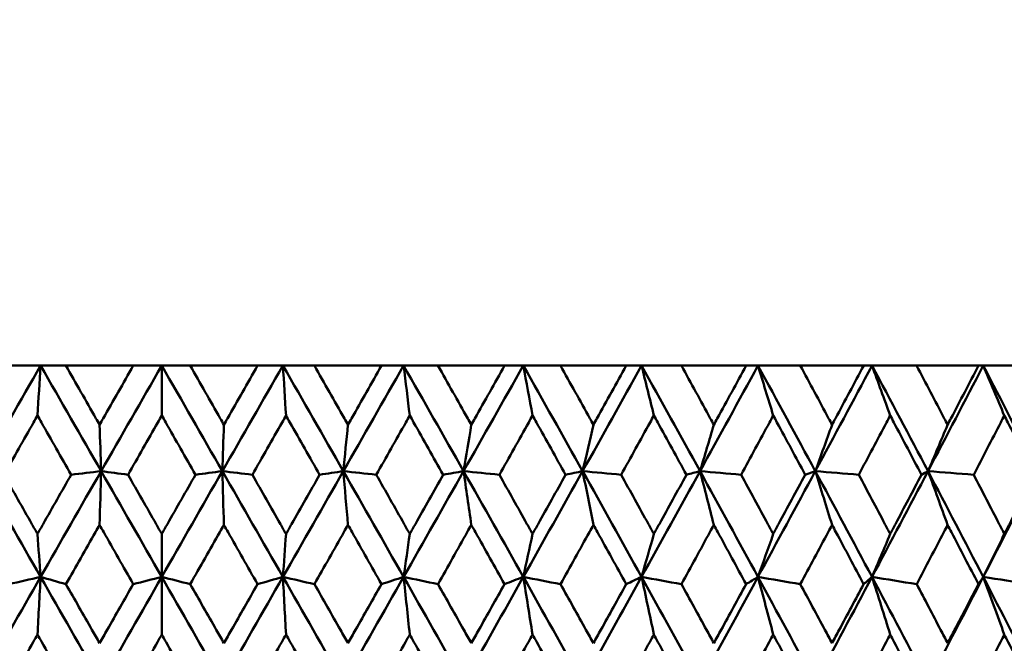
# Model space of a CAD drawing. Header units: millimetres. Extents: x 622 to 2742, y 42 to 2031.
# Tile 75 of 85: x 996.39 to 1006.34, y 280.57 to 286.87. Entities that reach past the tile are written whole.
import ezdxf

# ---------------------------------------------------------------- set-up
doc = ezdxf.new("R2010")
doc.units = ezdxf.units.MM
doc.header["$LTSCALE"] = 10
doc.layers.add('Widoczne (ISO)', color=7, linetype='Continuous', lineweight=50)

msp = doc.modelspace()

# ---------------------------------------------------------------- linework, layer by layer
at = {"layer": 'Widoczne (ISO)'}
for p, q in [((996.2817, 283.3795), (996.5998, 283.3795)), ((996.5998, 283.3795), (996.8555, 283.3795)), ((997.5368, 283.3795), (996.8555, 283.3795)), ((997.5368, 283.3795), (997.8243, 283.3795)), ((997.8243, 282.8753), (997.8243, 283.3795)), ((997.8243, 283.3795), (998.1117, 283.3795)), ((998.793, 283.3795), (998.1117, 283.3795)), ((998.793, 283.3795), (999.0487, 283.3795)), ((999.0487, 283.3795), (999.3668, 283.3795)), ((1000.0454, 283.3795), (999.3668, 283.3795)), ((1000.0454, 283.3795), (1000.2683, 283.3795)), ((1000.2683, 283.3795), (1000.6159, 283.3795)), ((1001.2891, 283.3795), (1000.6159, 283.3795)), ((1001.2891, 283.3795), (1001.4782, 283.3795)), ((1001.4782, 283.3795), (1001.8539, 283.3795)), ((1002.5191, 283.3795), (1001.8539, 283.3795)), ((1002.5191, 283.3795), (1002.6737, 283.3795)), ((1002.6737, 283.3795), (1003.076, 283.3795)), ((1003.7305, 283.3795), (1003.076, 283.3795)), ((1003.7305, 283.3795), (1003.8501, 283.3795)), ((1003.8501, 283.3795), (1004.2774, 283.3795)), ((1004.9187, 283.3795), (1004.2774, 283.3795)), ((1004.9187, 283.3795), (1005.0027, 283.3795)), ((1005.0027, 283.3795), (1005.4533, 283.3795)), ((1006.0788, 283.3795), (1005.4533, 283.3795)), ((1006.0788, 283.3795), (1006.1269, 283.3795)), ((1006.1269, 283.3795), (1006.5991, 283.3795)), ((1004.4297, 282.3133), (1004.3276, 282.2769)), ((997.8243, 281.6787), (997.8243, 281.2446)), ((997.8243, 280.663), (997.8243, 281.2446))]:
    msp.add_line(p, q, dxfattribs=at)
msp.add_circle((997.8243, 312.4119), 50, dxfattribs=at)
for points in [[(996.5998, 283.3795), (996.3959, 283.0243), (996.1923, 282.6689), (995.9891, 282.3133)], [(996.5684, 282.8753), (996.5789, 283.0438), (996.5893, 283.2119), (996.5998, 283.3795)], [(996.5998, 283.3795), (996.8038, 283.0243), (997.0078, 282.6689), (997.2117, 282.3133)], [(997.8243, 283.3795), (997.6199, 283.0243), (997.4157, 282.6689), (997.2117, 282.3133)], [(997.8243, 283.3795), (998.0286, 283.0243), (998.2328, 282.6689), (998.4368, 282.3133)], [(999.0487, 283.3795), (998.8447, 283.0243), (998.6407, 282.6689), (998.4368, 282.3133)], [(999.0487, 283.3795), (999.2526, 283.0243), (999.4562, 282.6689), (999.6594, 282.3133)], [(999.0801, 282.8753), (999.0696, 283.0438), (999.0592, 283.2119), (999.0487, 283.3795)], [(1000.2683, 283.3795), (1000.0655, 283.0243), (999.8625, 282.6689), (999.6594, 282.3133)], [(1000.2683, 283.3795), (1000.471, 283.0243), (1000.6732, 282.6689), (1000.8748, 282.3133)], [(1000.3309, 282.8753), (1000.3101, 283.0438), (1000.2892, 283.2119), (1000.2683, 283.3795)], [(1001.4782, 283.3795), (1001.2775, 283.0243), (1001.0763, 282.6689), (1000.8748, 282.3133)], [(1001.4782, 283.3795), (1001.6789, 283.0243), (1001.8789, 282.6689), (1002.0781, 282.3133)], [(1001.5719, 282.8753), (1001.5407, 283.0438), (1001.5095, 283.2119), (1001.4782, 283.3795)], [(1002.6737, 283.3795), (1002.4758, 283.0243), (1002.2772, 282.6689), (1002.0781, 282.3133)], [(1002.6737, 283.3795), (1002.8716, 283.0243), (1003.0686, 282.6689), (1003.2646, 282.3133)], [(1002.7981, 282.8753), (1002.7567, 283.0438), (1002.7153, 283.2119), (1002.6737, 283.3795)], [(1003.8501, 283.3795), (1003.6557, 283.0243), (1003.4606, 282.6689), (1003.2646, 282.3133)], [(1003.8501, 283.3795), (1004.0444, 283.0243), (1004.2377, 282.6689), (1004.4297, 282.3133)], [(1004.0046, 282.8753), (1003.9532, 283.0438), (1003.9017, 283.2119), (1003.8501, 283.3795)], [(1005.0027, 283.3795), (1004.8127, 283.0243), (1004.6217, 282.6689), (1004.4297, 282.3133)], [(1005.0027, 283.3795), (1005.1927, 283.0243), (1005.3814, 282.6689), (1005.5687, 282.3133)], [(1005.1867, 282.8753), (1005.1255, 283.0438), (1005.0642, 283.2119), (1005.0027, 283.3795)], [(1006.1269, 283.3795), (1005.942, 283.0243), (1005.7559, 282.6689), (1005.5687, 282.3133)], [(1006.1269, 283.3795), (1006.3119, 283.0243), (1006.4953, 282.6689), (1006.6772, 282.3133)], [(1006.3398, 282.8753), (1006.2691, 283.0438), (1006.1981, 283.2119), (1006.1269, 283.3795)], [(997.196, 282.7819), (997.2013, 282.6254), (997.2065, 282.4692), (997.2117, 282.3133)], [(998.4525, 282.7819), (998.4472, 282.6254), (998.442, 282.4692), (998.4368, 282.3133)], [(999.7064, 282.7819), (999.6908, 282.6254), (999.6751, 282.4692), (999.6594, 282.3133)], [(1000.9529, 282.7819), (1000.9269, 282.6254), (1000.9009, 282.4692), (1000.8748, 282.3133)], [(1002.1871, 282.7819), (1002.1508, 282.6254), (1002.1145, 282.4692), (1002.0781, 282.3133)], [(1003.4041, 282.7819), (1003.3577, 282.6254), (1003.3112, 282.4692), (1003.2646, 282.3133)], [(1004.599, 282.7819), (1004.5427, 282.6254), (1004.4862, 282.4692), (1004.4297, 282.3133)], [(1005.7672, 282.7819), (1005.7011, 282.6254), (1005.635, 282.4692), (1005.5687, 282.3133)], [(995.9891, 282.3133), (996.1925, 281.9572), (996.3961, 281.6009), (996.5998, 281.2446)], [(997.2117, 282.3133), (997.0075, 281.9572), (996.8035, 281.6009), (996.5998, 281.2446)], [(997.2117, 282.3133), (997.1107, 282.3011), (997.0096, 282.289), (996.9085, 282.2769)], [(997.196, 281.7706), (997.2013, 281.952), (997.2065, 282.1328), (997.2117, 282.3133)], [(997.2117, 282.3133), (997.416, 281.9572), (997.6202, 281.6009), (997.8243, 281.2446)], [(997.2117, 282.3133), (997.3024, 282.3011), (997.393, 282.289), (997.4837, 282.2769)], [(998.4368, 282.3133), (998.2325, 281.9572), (998.0283, 281.6009), (997.8243, 281.2446)], [(998.4368, 282.3133), (998.3461, 282.3011), (998.2555, 282.289), (998.1648, 282.2769)], [(998.4525, 281.7706), (998.4473, 281.952), (998.442, 282.1328), (998.4368, 282.3133)], [(998.4368, 282.3133), (998.641, 281.9572), (998.845, 281.6009), (999.0487, 281.2446)], [(998.4368, 282.3133), (998.5378, 282.3011), (998.6389, 282.289), (998.74, 282.2769)], [(999.6594, 282.3133), (999.456, 281.9572), (999.2524, 281.6009), (999.0487, 281.2446)], [(999.6594, 282.3133), (999.5795, 282.3011), (999.4997, 282.289), (999.4198, 282.2769)], [(999.7064, 281.7706), (999.6908, 281.952), (999.6751, 282.1328), (999.6594, 282.3133)], [(999.6594, 282.3133), (999.8628, 281.9572), (1000.0659, 281.6009), (1000.2684, 281.2446)], [(999.6594, 282.3133), (999.7705, 282.3011), (999.8816, 282.289), (999.9927, 282.2769)], [(1000.8748, 282.3133), (1000.673, 281.9572), (1000.4708, 281.6009), (1000.2684, 281.2446)], [(1000.8748, 282.3133), (1000.806, 282.3011), (1000.7372, 282.289), (1000.6684, 282.2769)], [(1000.9529, 281.7706), (1000.927, 281.952), (1000.9009, 282.1328), (1000.8748, 282.3133)], [(1000.8748, 282.3133), (1001.0766, 281.9572), (1001.2778, 281.6009), (1001.4784, 281.2446)], [(1000.8748, 282.3133), (1000.9954, 282.3011), (1001.1161, 282.289), (1001.2368, 282.2769)], [(1002.0781, 282.3133), (1001.8787, 281.9572), (1001.6788, 281.6009), (1001.4784, 281.2446)], [(1002.0781, 282.3133), (1002.0207, 282.3011), (1001.9633, 282.289), (1001.9059, 282.2769)], [(1002.1871, 281.7706), (1002.1509, 281.952), (1002.1145, 282.1328), (1002.0781, 282.3133)], [(1002.0781, 282.3133), (1002.2775, 281.9572), (1002.4762, 281.6009), (1002.6739, 281.2446)], [(1002.0781, 282.3133), (1002.2079, 282.3011), (1002.3377, 282.289), (1002.4675, 282.2769)], [(1003.2646, 282.3133), (1003.0685, 281.9572), (1002.8715, 281.6009), (1002.6739, 281.2446)], [(1003.2646, 282.3133), (1003.2188, 282.3011), (1003.173, 282.289), (1003.1272, 282.2769)], [(1003.4041, 281.7706), (1003.3577, 281.952), (1003.3113, 282.1328), (1003.2646, 282.3133)], [(1003.2646, 282.3133), (1003.4609, 281.9572), (1003.6562, 281.6009), (1003.8504, 281.2446)], [(1003.2646, 282.3133), (1003.403, 282.3011), (1003.5414, 282.289), (1003.6798, 282.2769)], [(1004.4297, 282.3133), (1004.2375, 281.9572), (1004.0444, 281.6009), (1003.8504, 281.2446)], [(1004.599, 281.7706), (1004.5427, 281.952), (1004.4863, 282.1328), (1004.4297, 282.3133)], [(1004.4297, 282.3133), (1004.622, 281.9572), (1004.8132, 281.6009), (1005.003, 281.2446)], [(1004.4297, 282.3133), (1004.5762, 282.3011), (1004.7226, 282.289), (1004.869, 282.2769)], [(1005.5687, 282.3133), (1005.3813, 281.9572), (1005.1927, 281.6009), (1005.003, 281.2446)], [(1005.5687, 282.3133), (1005.5466, 282.3011), (1005.5245, 282.289), (1005.5023, 282.2769)], [(1005.7672, 281.7706), (1005.7012, 281.952), (1005.6351, 282.1328), (1005.5687, 282.3133)], [(1005.5687, 282.3133), (1005.7563, 281.9572), (1005.9426, 281.6009), (1006.1274, 281.2446)], [(1005.5687, 282.3133), (1005.7226, 282.3011), (1005.8765, 282.289), (1006.0304, 282.2769)], [(1006.6772, 282.3133), (1006.4952, 281.9572), (1006.3119, 281.6009), (1006.1274, 281.2446)], [(996.5684, 281.6787), (996.5789, 281.5337), (996.5893, 281.3891), (996.5998, 281.2446)], [(999.0801, 281.6787), (999.0696, 281.5337), (999.0592, 281.3891), (999.0487, 281.2446)], [(1000.3309, 281.6787), (1000.3101, 281.5337), (1000.2892, 281.3891), (1000.2684, 281.2446)], [(1001.5719, 281.6787), (1001.5407, 281.5337), (1001.5096, 281.3891), (1001.4784, 281.2446)], [(1002.7981, 281.6787), (1002.7567, 281.5337), (1002.7154, 281.3891), (1002.6739, 281.2446)], [(1004.0046, 281.6787), (1003.9532, 281.5337), (1003.9018, 281.3891), (1003.8504, 281.2446)], [(1005.1867, 281.6787), (1005.1256, 281.5337), (1005.0643, 281.3891), (1005.003, 281.2446)], [(1006.3398, 281.6787), (1006.2691, 281.5337), (1006.1983, 281.3891), (1006.1274, 281.2446)], [(996.5998, 281.2446), (996.3958, 280.8879), (996.1922, 280.5312), (995.9889, 280.1745)], [(996.5998, 281.2446), (996.4934, 281.2203), (996.3871, 281.1961), (996.2807, 281.1718)], [(996.5684, 280.663), (996.5789, 280.8573), (996.5893, 281.0512), (996.5998, 281.2446)], [(996.5998, 281.2446), (996.6853, 281.2203), (996.7709, 281.1961), (996.8564, 281.1718)], [(996.5998, 281.2446), (996.8037, 280.8879), (997.0077, 280.5312), (997.2117, 280.1745)], [(997.8243, 281.2446), (997.6199, 280.8879), (997.4157, 280.5312), (997.2117, 280.1745)], [(997.8243, 281.2446), (997.7281, 281.2203), (997.632, 281.1961), (997.5358, 281.1718)], [(997.8243, 281.2446), (997.9204, 281.2203), (998.0165, 281.1961), (998.1127, 281.1718)], [(997.8243, 281.2446), (998.0286, 280.8879), (998.2328, 280.5312), (998.4368, 280.1745)], [(999.0487, 281.2446), (998.8448, 280.8879), (998.6408, 280.5312), (998.4368, 280.1745)], [(999.0487, 281.2446), (998.9632, 281.2203), (998.8776, 281.1961), (998.7921, 281.1718)], [(999.0801, 280.663), (999.0697, 280.8573), (999.0592, 281.0512), (999.0487, 281.2446)], [(999.0487, 281.2446), (999.1551, 281.2203), (999.2614, 281.1961), (999.3678, 281.1718)], [(999.0487, 281.2446), (999.2527, 280.8879), (999.4563, 280.5312), (999.6596, 280.1745)], [(1000.2684, 281.2446), (1000.0657, 280.8879), (999.8627, 280.5312), (999.6596, 280.1745)], [(1000.2684, 281.2446), (1000.1938, 281.2203), (1000.1191, 281.1961), (1000.0445, 281.1718)], [(1000.3309, 280.663), (1000.3101, 280.8573), (1000.2893, 281.0512), (1000.2684, 281.2446)], [(1000.2684, 281.2446), (1000.3845, 281.2203), (1000.5007, 281.1961), (1000.6168, 281.1718)], [(1000.2684, 281.2446), (1000.4711, 280.8879), (1000.6734, 280.5312), (1000.8751, 280.1745)], [(1001.4784, 281.2446), (1001.2777, 280.8879), (1001.0766, 280.5312), (1000.8751, 280.1745)], [(1001.4784, 281.2446), (1001.415, 281.2203), (1001.3516, 281.1961), (1001.2882, 281.1718)], [(1001.5719, 280.663), (1001.5408, 280.8573), (1001.5096, 281.0512), (1001.4784, 281.2446)], [(1001.4784, 281.2446), (1001.6038, 281.2203), (1001.7293, 281.1961), (1001.8548, 281.1718)], [(1001.4784, 281.2446), (1001.6791, 280.8879), (1001.8792, 280.5312), (1002.0785, 280.1745)], [(1002.6739, 281.2446), (1002.4761, 280.8879), (1002.2776, 280.5312), (1002.0785, 280.1745)], [(1002.6739, 281.2446), (1002.622, 281.2203), (1002.5701, 281.1961), (1002.5182, 281.1718)], [(1002.7981, 280.663), (1002.7568, 280.8573), (1002.7155, 281.0512), (1002.6739, 281.2446)], [(1002.6739, 281.2446), (1002.8083, 281.2203), (1002.9426, 281.1961), (1003.0769, 281.1718)], [(1002.6739, 281.2446), (1002.8719, 280.8879), (1003.069, 280.5312), (1003.2652, 280.1745)], [(1003.8504, 281.2446), (1003.6562, 280.8879), (1003.4611, 280.5312), (1003.2652, 280.1745)], [(1003.8504, 281.2446), (1003.8101, 281.2203), (1003.7699, 281.1961), (1003.7296, 281.1718)], [(1004.0046, 280.663), (1003.9534, 280.8573), (1003.902, 281.0512), (1003.8504, 281.2446)], [(1003.8504, 281.2446), (1003.993, 281.2203), (1004.1356, 281.1961), (1004.2783, 281.1718)], [(1003.8504, 281.2446), (1004.0448, 280.8879), (1004.2382, 280.5312), (1004.4304, 280.1745)], [(1005.003, 281.2446), (1004.8132, 280.8879), (1004.6223, 280.5312), (1004.4304, 280.1745)], [(1005.003, 281.2446), (1004.9746, 281.2203), (1004.9462, 281.1961), (1004.9178, 281.1718)], [(1005.1867, 280.663), (1005.1257, 280.8573), (1005.0645, 281.0512), (1005.003, 281.2446)], [(1005.003, 281.2446), (1005.1534, 281.2203), (1005.3038, 281.1961), (1005.4541, 281.1718)], [(1005.003, 281.2446), (1005.1931, 280.8879), (1005.382, 280.5312), (1005.5695, 280.1745)], [(1006.1274, 281.2446), (1005.9426, 280.8879), (1005.7566, 280.5312), (1005.5695, 280.1745)], [(1006.1274, 281.2446), (1006.1109, 281.2203), (1006.0944, 281.1961), (1006.078, 281.1718)], [(1006.3398, 280.663), (1006.2693, 280.8573), (1006.1984, 281.0512), (1006.1274, 281.2446)], [(1006.1274, 281.2446), (1006.2849, 281.2203), (1006.4424, 281.1961), (1006.5999, 281.1718)], [(1006.1274, 281.2446), (1006.3124, 280.8879), (1006.496, 280.5312), (1006.6781, 280.1745)]]:
    msp.add_open_spline(points, degree=3, dxfattribs=at)
for points, knots in [([(996.8555, 283.3795), (996.9567, 283.2019), (997.058, 283.0242), (997.1715, 282.825), (997.1838, 282.8035), (997.196, 282.7819)], [0, 0, 0, 0, 0.06135239, 0.06135239, 0.06879633, 0.06879633, 0.06879633, 0.06879633]), ([(997.196, 282.7819), (997.2083, 282.8034), (997.2206, 282.825), (997.3341, 283.0242), (997.4354, 283.2019), (997.5368, 283.3795)], [0.05393723, 0.05393723, 0.05393723, 0.05393723, 0.06137399, 0.06137399, 0.12273355, 0.12273355, 0.12273355, 0.12273355]), ([(998.1117, 283.3795), (998.2131, 283.2019), (998.3144, 283.0242), (998.4279, 282.825), (998.4402, 282.8035), (998.4525, 282.7819)], [0, 0, 0, 0, 0.06135239, 0.06135239, 0.06879633, 0.06879633, 0.06879633, 0.06879633]), ([(998.4525, 282.7819), (998.4647, 282.8034), (998.477, 282.825), (998.5905, 283.0242), (998.6918, 283.2019), (998.793, 283.3795)], [0.05393723, 0.05393723, 0.05393723, 0.05393723, 0.06137399, 0.06137399, 0.12273355, 0.12273355, 0.12273355, 0.12273355]), ([(999.3668, 283.3795), (999.4679, 283.2019), (999.5689, 283.0242), (999.682, 282.825), (999.6942, 282.8035), (999.7064, 282.7819)], [0, 0, 0, 0, 0.06135239, 0.06135239, 0.06879633, 0.06879633, 0.06879633, 0.06879633]), ([(999.7064, 282.7819), (999.7186, 282.8034), (999.7309, 282.825), (999.8439, 283.0242), (999.9447, 283.2019), (1000.0454, 283.3795)], [0.05393723, 0.05393723, 0.05393723, 0.05393723, 0.06137399, 0.06137399, 0.12273355, 0.12273355, 0.12273355, 0.12273355]), ([(1000.6159, 283.3795), (1000.7162, 283.2019), (1000.8165, 283.0242), (1000.9287, 282.825), (1000.9408, 282.8035), (1000.9529, 282.7819)], [0, 0, 0, 0, 0.06135239, 0.06135239, 0.06879633, 0.06879633, 0.06879633, 0.06879633]), ([(1000.9529, 282.7819), (1000.9651, 282.8034), (1000.9772, 282.825), (1001.0893, 283.0242), (1001.1893, 283.2019), (1001.2891, 283.3795)], [0.05393723, 0.05393723, 0.05393723, 0.05393723, 0.06137399, 0.06137399, 0.12273355, 0.12273355, 0.12273355, 0.12273355]), ([(1001.8539, 283.3795), (1001.9532, 283.2019), (1002.0523, 283.0242), (1002.1631, 282.825), (1002.1751, 282.8035), (1002.1871, 282.7819)], [0, 0, 0, 0, 0.06135239, 0.06135239, 0.06879633, 0.06879633, 0.06879633, 0.06879633]), ([(1002.1871, 282.7819), (1002.1991, 282.8034), (1002.2111, 282.825), (1002.3219, 283.0242), (1002.4205, 283.2019), (1002.5191, 283.3795)], [0.05393723, 0.05393723, 0.05393723, 0.05393723, 0.06137399, 0.06137399, 0.12273355, 0.12273355, 0.12273355, 0.12273355]), ([(1003.076, 283.3795), (1003.1738, 283.2019), (1003.2714, 283.0242), (1003.3805, 282.825), (1003.3923, 282.8035), (1003.4041, 282.7819)], [0, 0, 0, 0, 0.06135239, 0.06135239, 0.06879633, 0.06879633, 0.06879633, 0.06879633]), ([(1003.4041, 282.7819), (1003.4159, 282.8034), (1003.4276, 282.825), (1003.5367, 283.0242), (1003.6337, 283.2019), (1003.7305, 283.3795)], [0.05393723, 0.05393723, 0.05393723, 0.05393723, 0.06137399, 0.06137399, 0.12273355, 0.12273355, 0.12273355, 0.12273355]), ([(1004.2774, 283.3795), (1004.3733, 283.2019), (1004.469, 283.0242), (1004.5759, 282.825), (1004.5875, 282.8035), (1004.599, 282.7819)], [0, 0, 0, 0, 0.06135239, 0.06135239, 0.06879633, 0.06879633, 0.06879633, 0.06879633]), ([(1004.599, 282.7819), (1004.6106, 282.8034), (1004.6221, 282.825), (1004.7289, 283.0242), (1004.8239, 283.2019), (1004.9187, 283.3795)], [0.05393723, 0.05393723, 0.05393723, 0.05393723, 0.06137399, 0.06137399, 0.12273355, 0.12273355, 0.12273355, 0.12273355]), ([(1005.4533, 283.3795), (1005.547, 283.2019), (1005.6403, 283.0242), (1005.7447, 282.825), (1005.7559, 282.8035), (1005.7672, 282.7819)], [0, 0, 0, 0, 0.06135239, 0.06135239, 0.06879633, 0.06879633, 0.06879633, 0.06879633]), ([(1005.7672, 282.7819), (1005.7785, 282.8034), (1005.7897, 282.825), (1005.8939, 283.0242), (1005.9865, 283.2019), (1006.0788, 283.3795)], [0.05393723, 0.05393723, 0.05393723, 0.05393723, 0.06137399, 0.06137399, 0.12273355, 0.12273355, 0.12273355, 0.12273355]), ([(996.5684, 282.8753), (996.5552, 282.8521), (996.5421, 282.8289), (996.4287, 282.6295), (996.3287, 282.4532), (996.2287, 282.2769)], [0.05804162, 0.05804162, 0.05804162, 0.05804162, 0.06605559, 0.06605559, 0.12689392, 0.12689392, 0.12689392, 0.12689392]), ([(996.9085, 282.2769), (996.8084, 282.4532), (996.7082, 282.6294), (996.5949, 282.8288), (996.5817, 282.8521), (996.5684, 282.8753)], [0.00523804, 0.00523804, 0.00523804, 0.00523804, 0.06606705, 0.06606705, 0.07409033, 0.07409033, 0.07409033, 0.07409033]), ([(997.8243, 282.8753), (997.811, 282.8521), (997.7978, 282.8289), (997.6842, 282.6295), (997.5839, 282.4532), (997.4837, 282.2769)], [0.05804162, 0.05804162, 0.05804162, 0.05804162, 0.06605559, 0.06605559, 0.12689392, 0.12689392, 0.12689392, 0.12689392]), ([(998.1648, 282.2769), (998.0646, 282.4532), (997.9643, 282.6294), (997.8507, 282.8288), (997.8375, 282.8521), (997.8243, 282.8753)], [0.00523804, 0.00523804, 0.00523804, 0.00523804, 0.06606705, 0.06606705, 0.07409033, 0.07409033, 0.07409033, 0.07409033]), ([(999.0801, 282.8753), (999.0669, 282.8521), (999.0537, 282.8289), (998.9403, 282.6295), (998.8401, 282.4532), (998.74, 282.2769)], [0.05804162, 0.05804162, 0.05804162, 0.05804162, 0.06605559, 0.06605559, 0.12689392, 0.12689392, 0.12689392, 0.12689392]), ([(999.4198, 282.2769), (999.3199, 282.4532), (999.2198, 282.6294), (999.1065, 282.8288), (999.0933, 282.8521), (999.0801, 282.8753)], [0.00523804, 0.00523804, 0.00523804, 0.00523804, 0.06606705, 0.06606705, 0.07409033, 0.07409033, 0.07409033, 0.07409033]), ([(1000.3309, 282.8753), (1000.3178, 282.8521), (1000.3047, 282.8289), (1000.192, 282.6295), (1000.0923, 282.4532), (999.9927, 282.2769)], [0.05804162, 0.05804162, 0.05804162, 0.05804162, 0.06605559, 0.06605559, 0.12689392, 0.12689392, 0.12689392, 0.12689392]), ([(1000.6684, 282.2769), (1000.5692, 282.4532), (1000.4698, 282.6294), (1000.3572, 282.8288), (1000.3441, 282.8521), (1000.3309, 282.8753)], [0.00523804, 0.00523804, 0.00523804, 0.00523804, 0.06606705, 0.06606705, 0.07409033, 0.07409033, 0.07409033, 0.07409033]), ([(1001.5719, 282.8753), (1001.5589, 282.8521), (1001.5459, 282.8289), (1001.4343, 282.6295), (1001.3356, 282.4532), (1001.2368, 282.2769)], [0.05804162, 0.05804162, 0.05804162, 0.05804162, 0.06605559, 0.06605559, 0.12689392, 0.12689392, 0.12689392, 0.12689392]), ([(1001.9059, 282.2769), (1001.8078, 282.4532), (1001.7094, 282.6294), (1001.5979, 282.8288), (1001.5849, 282.8521), (1001.5719, 282.8753)], [0.00523804, 0.00523804, 0.00523804, 0.00523804, 0.06606705, 0.06606705, 0.07409033, 0.07409033, 0.07409033, 0.07409033]), ([(1002.7981, 282.8753), (1002.7852, 282.8521), (1002.7724, 282.8289), (1002.6624, 282.6295), (1002.565, 282.4532), (1002.4675, 282.2769)], [0.05804162, 0.05804162, 0.05804162, 0.05804162, 0.06605559, 0.06605559, 0.12689392, 0.12689392, 0.12689392, 0.12689392]), ([(1003.1272, 282.2769), (1003.0306, 282.4532), (1002.9337, 282.6294), (1002.8237, 282.8288), (1002.8109, 282.8521), (1002.7981, 282.8753)], [0.00523804, 0.00523804, 0.00523804, 0.00523804, 0.06606705, 0.06606705, 0.07409033, 0.07409033, 0.07409033, 0.07409033]), ([(1004.0046, 282.8753), (1003.992, 282.8521), (1003.9794, 282.8289), (1003.8713, 282.6295), (1003.7756, 282.4532), (1003.6798, 282.2769)], [0.05804162, 0.05804162, 0.05804162, 0.05804162, 0.06605559, 0.06605559, 0.12689392, 0.12689392, 0.12689392, 0.12689392]), ([(1004.3276, 282.2769), (1004.2328, 282.4532), (1004.1377, 282.6294), (1004.0298, 282.8288), (1004.0172, 282.8521), (1004.0046, 282.8753)], [0.00523804, 0.00523804, 0.00523804, 0.00523804, 0.06606705, 0.06606705, 0.07409033, 0.07409033, 0.07409033, 0.07409033]), ([(1005.1867, 282.8753), (1005.1744, 282.8521), (1005.1622, 282.8289), (1005.0565, 282.6295), (1004.9628, 282.4532), (1004.869, 282.2769)], [0.05804162, 0.05804162, 0.05804162, 0.05804162, 0.06605559, 0.06605559, 0.12689392, 0.12689392, 0.12689392, 0.12689392]), ([(1005.5023, 282.2769), (1005.4098, 282.4532), (1005.3169, 282.6294), (1005.2114, 282.8288), (1005.1991, 282.8521), (1005.1867, 282.8753)], [0.00523804, 0.00523804, 0.00523804, 0.00523804, 0.06606705, 0.06606705, 0.07409033, 0.07409033, 0.07409033, 0.07409033]), ([(1006.3398, 282.8753), (1006.3279, 282.8521), (1006.3159, 282.8289), (1006.213, 282.6295), (1006.1219, 282.4532), (1006.0304, 282.2769)], [0.05804162, 0.05804162, 0.05804162, 0.05804162, 0.06605559, 0.06605559, 0.12689392, 0.12689392, 0.12689392, 0.12689392]), ([(1006.6468, 282.2769), (1006.5568, 282.4532), (1006.4665, 282.6294), (1006.3638, 282.8288), (1006.3518, 282.8521), (1006.3398, 282.8753)], [0.00523804, 0.00523804, 0.00523804, 0.00523804, 0.06606705, 0.06606705, 0.07409033, 0.07409033, 0.07409033, 0.07409033]), ([(996.2287, 282.2769), (996.3229, 282.111), (996.4172, 281.945), (996.5304, 281.7456), (996.5494, 281.7121), (996.5684, 281.6787)], [0.00418374, 0.00418374, 0.00418374, 0.00418374, 0.06147247, 0.06147247, 0.07302352, 0.07302352, 0.07302352, 0.07302352]), ([(996.5684, 281.6787), (996.5874, 281.7121), (996.6064, 281.7456), (996.7197, 281.945), (996.8141, 282.111), (996.9085, 282.2769)], [0.04993807, 0.04993807, 0.04993807, 0.04993807, 0.0614821, 0.0614821, 0.11877783, 0.11877783, 0.11877783, 0.11877783]), ([(997.4837, 282.2769), (997.5782, 282.111), (997.6727, 281.945), (997.7862, 281.7456), (997.8052, 281.7121), (997.8243, 281.6787)], [0.00418374, 0.00418374, 0.00418374, 0.00418374, 0.06147247, 0.06147247, 0.07302352, 0.07302352, 0.07302352, 0.07302352]), ([(997.8243, 281.6787), (997.8433, 281.7121), (997.8623, 281.7456), (997.9758, 281.945), (998.0703, 282.111), (998.1648, 282.2769)], [0.04993807, 0.04993807, 0.04993807, 0.04993807, 0.0614821, 0.0614821, 0.11877783, 0.11877783, 0.11877783, 0.11877783]), ([(998.74, 282.2769), (998.8344, 282.111), (998.9287, 281.945), (999.042, 281.7456), (999.0611, 281.7121), (999.0801, 281.6787)], [0.00418374, 0.00418374, 0.00418374, 0.00418374, 0.06147247, 0.06147247, 0.07302352, 0.07302352, 0.07302352, 0.07302352]), ([(999.0801, 281.6787), (999.0991, 281.7121), (999.1181, 281.7456), (999.2313, 281.945), (999.3256, 282.111), (999.4198, 282.2769)], [0.04993807, 0.04993807, 0.04993807, 0.04993807, 0.0614821, 0.0614821, 0.11877783, 0.11877783, 0.11877783, 0.11877783]), ([(999.9927, 282.2769), (1000.0866, 282.111), (1000.1805, 281.945), (1000.2931, 281.7456), (1000.312, 281.7121), (1000.3309, 281.6787)], [0.00418374, 0.00418374, 0.00418374, 0.00418374, 0.06147247, 0.06147247, 0.07302352, 0.07302352, 0.07302352, 0.07302352]), ([(1000.3309, 281.6787), (1000.3498, 281.7121), (1000.3687, 281.7456), (1000.4813, 281.945), (1000.5749, 282.111), (1000.6684, 282.2769)], [0.04993807, 0.04993807, 0.04993807, 0.04993807, 0.0614821, 0.0614821, 0.11877783, 0.11877783, 0.11877783, 0.11877783]), ([(1001.2368, 282.2769), (1001.3299, 282.111), (1001.4229, 281.945), (1001.5345, 281.7456), (1001.5532, 281.7121), (1001.5719, 281.6787)], [0.00418374, 0.00418374, 0.00418374, 0.00418374, 0.06147247, 0.06147247, 0.07302352, 0.07302352, 0.07302352, 0.07302352]), ([(1001.5719, 281.6787), (1001.5906, 281.7121), (1001.6093, 281.7456), (1001.7207, 281.945), (1001.8133, 282.111), (1001.9059, 282.2769)], [0.04993807, 0.04993807, 0.04993807, 0.04993807, 0.0614821, 0.0614821, 0.11877783, 0.11877783, 0.11877783, 0.11877783]), ([(1002.4675, 282.2769), (1002.5594, 282.111), (1002.6511, 281.945), (1002.7612, 281.7456), (1002.7796, 281.7121), (1002.7981, 281.6787)], [0.00418374, 0.00418374, 0.00418374, 0.00418374, 0.06147247, 0.06147247, 0.07302352, 0.07302352, 0.07302352, 0.07302352]), ([(1002.7981, 281.6787), (1002.8165, 281.7121), (1002.8349, 281.7456), (1002.9448, 281.945), (1003.0361, 282.111), (1003.1272, 282.2769)], [0.04993807, 0.04993807, 0.04993807, 0.04993807, 0.0614821, 0.0614821, 0.11877783, 0.11877783, 0.11877783, 0.11877783]), ([(1003.6798, 282.2769), (1003.7702, 282.111), (1003.8603, 281.945), (1003.9684, 281.7456), (1003.9865, 281.7121), (1004.0046, 281.6787)], [0.00418374, 0.00418374, 0.00418374, 0.00418374, 0.06147247, 0.06147247, 0.07302352, 0.07302352, 0.07302352, 0.07302352]), ([(1004.0046, 281.6787), (1004.0227, 281.7121), (1004.0408, 281.7456), (1004.1486, 281.945), (1004.2382, 282.111), (1004.3276, 282.2769)], [0.04993807, 0.04993807, 0.04993807, 0.04993807, 0.0614821, 0.0614821, 0.11877783, 0.11877783, 0.11877783, 0.11877783]), ([(1004.869, 282.2769), (1004.9575, 282.111), (1005.0457, 281.945), (1005.1513, 281.7456), (1005.169, 281.7121), (1005.1867, 281.6787)], [0.00418374, 0.00418374, 0.00418374, 0.00418374, 0.06147247, 0.06147247, 0.07302352, 0.07302352, 0.07302352, 0.07302352]), ([(1005.1867, 281.6787), (1005.2044, 281.7121), (1005.2221, 281.7456), (1005.3275, 281.945), (1005.4151, 282.111), (1005.5023, 282.2769)], [0.04993807, 0.04993807, 0.04993807, 0.04993807, 0.0614821, 0.0614821, 0.11877783, 0.11877783, 0.11877783, 0.11877783]), ([(1006.0304, 282.2769), (1006.1166, 282.111), (1006.2025, 281.945), (1006.3054, 281.7456), (1006.3226, 281.7121), (1006.3398, 281.6787)], [0.00418374, 0.00418374, 0.00418374, 0.00418374, 0.06147247, 0.06147247, 0.07302352, 0.07302352, 0.07302352, 0.07302352]), ([(1006.3398, 281.6787), (1006.3571, 281.7121), (1006.3743, 281.7456), (1006.4768, 281.945), (1006.5619, 282.111), (1006.6468, 282.2769)], [0.04993807, 0.04993807, 0.04993807, 0.04993807, 0.0614821, 0.0614821, 0.11877783, 0.11877783, 0.11877783, 0.11877783]), ([(997.196, 281.7706), (997.1822, 281.7462), (997.1683, 281.7217), (997.055, 281.5221), (996.9557, 281.3469), (996.8564, 281.1718)], [0.06241522, 0.06241522, 0.06241522, 0.06241522, 0.0708546, 0.0708546, 0.13127416, 0.13127416, 0.13127416, 0.13127416]), ([(997.5358, 281.1718), (997.4365, 281.3469), (997.3371, 281.522), (997.2238, 281.7216), (997.2099, 281.7461), (997.196, 281.7706)], [0.01044349, 0.01044349, 0.01044349, 0.01044349, 0.07085106, 0.07085106, 0.07930241, 0.07930241, 0.07930241, 0.07930241]), ([(998.4525, 281.7706), (998.4386, 281.7462), (998.4247, 281.7217), (998.3114, 281.5221), (998.212, 281.3469), (998.1127, 281.1718)], [0.06241522, 0.06241522, 0.06241522, 0.06241522, 0.0708546, 0.0708546, 0.13127416, 0.13127416, 0.13127416, 0.13127416]), ([(998.7921, 281.1718), (998.6929, 281.3469), (998.5936, 281.522), (998.4803, 281.7216), (998.4664, 281.7461), (998.4525, 281.7706)], [0.01044349, 0.01044349, 0.01044349, 0.01044349, 0.07085106, 0.07085106, 0.07930241, 0.07930241, 0.07930241, 0.07930241]), ([(999.7064, 281.7706), (999.6926, 281.7462), (999.6788, 281.7217), (999.5659, 281.5221), (999.4669, 281.3469), (999.3678, 281.1718)], [0.06241522, 0.06241522, 0.06241522, 0.06241522, 0.0708546, 0.0708546, 0.13127416, 0.13127416, 0.13127416, 0.13127416]), ([(1000.0445, 281.1718), (999.9458, 281.3469), (999.8469, 281.522), (999.7341, 281.7216), (999.7203, 281.7461), (999.7064, 281.7706)], [0.01044349, 0.01044349, 0.01044349, 0.01044349, 0.07085106, 0.07085106, 0.07930241, 0.07930241, 0.07930241, 0.07930241]), ([(1000.9529, 281.7706), (1000.9392, 281.7462), (1000.9255, 281.7217), (1000.8135, 281.5221), (1000.7152, 281.3469), (1000.6168, 281.1718)], [0.06241522, 0.06241522, 0.06241522, 0.06241522, 0.0708546, 0.0708546, 0.13127416, 0.13127416, 0.13127416, 0.13127416]), ([(1001.2882, 281.1718), (1001.1903, 281.3469), (1001.0923, 281.522), (1000.9804, 281.7216), (1000.9667, 281.7461), (1000.9529, 281.7706)], [0.01044349, 0.01044349, 0.01044349, 0.01044349, 0.07085106, 0.07085106, 0.07930241, 0.07930241, 0.07930241, 0.07930241]), ([(1002.1871, 281.7706), (1002.1736, 281.7462), (1002.16, 281.7217), (1002.0493, 281.5221), (1001.9521, 281.3469), (1001.8548, 281.1718)], [0.06241522, 0.06241522, 0.06241522, 0.06241522, 0.0708546, 0.0708546, 0.13127416, 0.13127416, 0.13127416, 0.13127416]), ([(1002.5182, 281.1718), (1002.4216, 281.3469), (1002.3248, 281.522), (1002.2143, 281.7216), (1002.2007, 281.7461), (1002.1871, 281.7706)], [0.01044349, 0.01044349, 0.01044349, 0.01044349, 0.07085106, 0.07085106, 0.07930241, 0.07930241, 0.07930241, 0.07930241]), ([(1003.4041, 281.7706), (1003.3907, 281.7462), (1003.3774, 281.7217), (1003.2685, 281.5221), (1003.1728, 281.3469), (1003.0769, 281.1718)], [0.06241522, 0.06241522, 0.06241522, 0.06241522, 0.0708546, 0.0708546, 0.13127416, 0.13127416, 0.13127416, 0.13127416]), ([(1003.7296, 281.1718), (1003.6347, 281.3469), (1003.5396, 281.522), (1003.4308, 281.7216), (1003.4174, 281.7461), (1003.4041, 281.7706)], [0.01044349, 0.01044349, 0.01044349, 0.01044349, 0.07085106, 0.07085106, 0.07930241, 0.07930241, 0.07930241, 0.07930241]), ([(1004.599, 281.7706), (1004.5859, 281.7462), (1004.5729, 281.7217), (1004.4661, 281.5221), (1004.3723, 281.3469), (1004.2783, 281.1718)], [0.06241522, 0.06241522, 0.06241522, 0.06241522, 0.0708546, 0.0708546, 0.13127416, 0.13127416, 0.13127416, 0.13127416]), ([(1004.9178, 281.1718), (1004.8249, 281.3469), (1004.7317, 281.522), (1004.6252, 281.7216), (1004.6121, 281.7461), (1004.599, 281.7706)], [0.01044349, 0.01044349, 0.01044349, 0.01044349, 0.07085106, 0.07085106, 0.07930241, 0.07930241, 0.07930241, 0.07930241]), ([(1005.7672, 281.7706), (1005.7545, 281.7462), (1005.7417, 281.7217), (1005.6376, 281.5221), (1005.546, 281.3469), (1005.4541, 281.1718)], [0.06241522, 0.06241522, 0.06241522, 0.06241522, 0.0708546, 0.0708546, 0.13127416, 0.13127416, 0.13127416, 0.13127416]), ([(1006.078, 281.1718), (1005.9875, 281.3469), (1005.8967, 281.522), (1005.7927, 281.7216), (1005.78, 281.7461), (1005.7672, 281.7706)], [0.01044349, 0.01044349, 0.01044349, 0.01044349, 0.07085106, 0.07085106, 0.07930241, 0.07930241, 0.07930241, 0.07930241]), ([(996.8564, 281.1718), (996.944, 281.0177), (997.0315, 280.8636), (997.1447, 280.6645), (997.1704, 280.6193), (997.196, 280.5742)], [0.00838421, 0.00838421, 0.00838421, 0.00838421, 0.06155515, 0.06155515, 0.07712864, 0.07712864, 0.07712864, 0.07712864]), ([(997.196, 280.5742), (997.2217, 280.6193), (997.2473, 280.6644), (997.3606, 280.8636), (997.4482, 281.0177), (997.5358, 281.1718)], [0.04598621, 0.04598621, 0.04598621, 0.04598621, 0.06155279, 0.06155279, 0.11473062, 0.11473062, 0.11473062, 0.11473062]), ([(998.1127, 281.1718), (998.2003, 281.0177), (998.2879, 280.8636), (998.4012, 280.6645), (998.4268, 280.6193), (998.4525, 280.5742)], [0.00838421, 0.00838421, 0.00838421, 0.00838421, 0.06155515, 0.06155515, 0.07712864, 0.07712864, 0.07712864, 0.07712864]), ([(998.4525, 280.5742), (998.4781, 280.6193), (998.5037, 280.6644), (998.617, 280.8636), (998.7045, 281.0177), (998.7921, 281.1718)], [0.04598621, 0.04598621, 0.04598621, 0.04598621, 0.06155279, 0.06155279, 0.11473062, 0.11473062, 0.11473062, 0.11473062]), ([(999.3678, 281.1718), (999.4552, 281.0177), (999.5425, 280.8636), (999.6553, 280.6645), (999.6809, 280.6193), (999.7064, 280.5742)], [0.00838421, 0.00838421, 0.00838421, 0.00838421, 0.06155515, 0.06155515, 0.07712864, 0.07712864, 0.07712864, 0.07712864]), ([(999.7064, 280.5742), (999.732, 280.6193), (999.7575, 280.6644), (999.8702, 280.8636), (999.9574, 281.0177), (1000.0445, 281.1718)], [0.04598621, 0.04598621, 0.04598621, 0.04598621, 0.06155279, 0.06155279, 0.11473062, 0.11473062, 0.11473062, 0.11473062]), ([(1000.6168, 281.1718), (1000.7036, 281.0177), (1000.7903, 280.8636), (1000.9022, 280.6645), (1000.9276, 280.6193), (1000.9529, 280.5742)], [0.00838421, 0.00838421, 0.00838421, 0.00838421, 0.06155515, 0.06155515, 0.07712864, 0.07712864, 0.07712864, 0.07712864]), ([(1000.9529, 280.5742), (1000.9783, 280.6193), (1001.0036, 280.6644), (1001.1154, 280.8636), (1001.2019, 281.0177), (1001.2882, 281.1718)], [0.04598621, 0.04598621, 0.04598621, 0.04598621, 0.06155279, 0.06155279, 0.11473062, 0.11473062, 0.11473062, 0.11473062]), ([(1001.8548, 281.1718), (1001.9406, 281.0177), (1002.0264, 280.8636), (1002.137, 280.6645), (1002.1621, 280.6193), (1002.1871, 280.5742)], [0.00838421, 0.00838421, 0.00838421, 0.00838421, 0.06155515, 0.06155515, 0.07712864, 0.07712864, 0.07712864, 0.07712864]), ([(1002.1871, 280.5742), (1002.2122, 280.6193), (1002.2372, 280.6644), (1002.3476, 280.8636), (1002.433, 281.0177), (1002.5182, 281.1718)], [0.04598621, 0.04598621, 0.04598621, 0.04598621, 0.06155279, 0.06155279, 0.11473062, 0.11473062, 0.11473062, 0.11473062]), ([(1003.0769, 281.1718), (1003.1615, 281.0177), (1003.2459, 280.8636), (1003.3548, 280.6645), (1003.3794, 280.6193), (1003.4041, 280.5742)], [0.00838421, 0.00838421, 0.00838421, 0.00838421, 0.06155515, 0.06155515, 0.07712864, 0.07712864, 0.07712864, 0.07712864]), ([(1003.4041, 280.5742), (1003.4287, 280.6193), (1003.4533, 280.6644), (1003.562, 280.8636), (1003.6459, 281.0177), (1003.7296, 281.1718)], [0.04598621, 0.04598621, 0.04598621, 0.04598621, 0.06155279, 0.06155279, 0.11473062, 0.11473062, 0.11473062, 0.11473062]), ([(1004.2783, 281.1718), (1004.3612, 281.0177), (1004.444, 280.8636), (1004.5507, 280.6645), (1004.5749, 280.6193), (1004.599, 280.5742)], [0.00838421, 0.00838421, 0.00838421, 0.00838421, 0.06155515, 0.06155515, 0.07712864, 0.07712864, 0.07712864, 0.07712864]), ([(1004.599, 280.5742), (1004.6231, 280.6193), (1004.6473, 280.6644), (1004.7537, 280.8636), (1004.8359, 281.0177), (1004.9178, 281.1718)], [0.04598621, 0.04598621, 0.04598621, 0.04598621, 0.06155279, 0.06155279, 0.11473062, 0.11473062, 0.11473062, 0.11473062]), ([(1005.4541, 281.1718), (1005.5352, 281.0177), (1005.6159, 280.8636), (1005.7201, 280.6645), (1005.7437, 280.6193), (1005.7672, 280.5742)], [0.00838421, 0.00838421, 0.00838421, 0.00838421, 0.06155515, 0.06155515, 0.07712864, 0.07712864, 0.07712864, 0.07712864]), ([(1005.7672, 280.5742), (1005.7908, 280.6193), (1005.8143, 280.6644), (1005.9181, 280.8636), (1005.9981, 281.0177), (1006.078, 281.1718)], [0.04598621, 0.04598621, 0.04598621, 0.04598621, 0.06155279, 0.06155279, 0.11473062, 0.11473062, 0.11473062, 0.11473062]), ([(996.5684, 280.663), (996.5541, 280.6377), (996.5399, 280.6124), (996.4272, 280.4131), (996.3288, 280.239), (996.2306, 280.065)], [0.06686277, 0.06686277, 0.06686277, 0.06686277, 0.07557848, 0.07557848, 0.13558897, 0.13558897, 0.13558897, 0.13558897]), ([(996.9066, 280.065), (996.8082, 280.239), (996.7098, 280.413), (996.5971, 280.6123), (996.5828, 280.6377), (996.5684, 280.663)], [0.01556037, 0.01556037, 0.01556037, 0.01556037, 0.07555527, 0.07555527, 0.08428623, 0.08428623, 0.08428623, 0.08428623]), ([(997.8243, 280.663), (997.8099, 280.6377), (997.7956, 280.6124), (997.6827, 280.4131), (997.5841, 280.239), (997.4856, 280.065)], [0.06686277, 0.06686277, 0.06686277, 0.06686277, 0.07557848, 0.07557848, 0.13558897, 0.13558897, 0.13558897, 0.13558897]), ([(998.1629, 280.065), (998.0644, 280.239), (997.9659, 280.413), (997.8529, 280.6123), (997.8386, 280.6377), (997.8243, 280.663)], [0.01556037, 0.01556037, 0.01556037, 0.01556037, 0.07555527, 0.07555527, 0.08428623, 0.08428623, 0.08428623, 0.08428623]), ([(999.0801, 280.663), (999.0658, 280.6377), (999.0515, 280.6124), (998.9388, 280.4131), (998.8403, 280.239), (998.7419, 280.065)], [0.06686277, 0.06686277, 0.06686277, 0.06686277, 0.07557848, 0.07557848, 0.13558897, 0.13558897, 0.13558897, 0.13558897]), ([(999.4179, 280.065), (999.3197, 280.239), (999.2214, 280.413), (999.1087, 280.6123), (999.0944, 280.6377), (999.0801, 280.663)], [0.01556037, 0.01556037, 0.01556037, 0.01556037, 0.07555527, 0.07555527, 0.08428623, 0.08428623, 0.08428623, 0.08428623]), ([(1000.3309, 280.663), (1000.3167, 280.6377), (1000.3025, 280.6124), (1000.1904, 280.4131), (1000.0925, 280.239), (999.9945, 280.065)], [0.06686277, 0.06686277, 0.06686277, 0.06686277, 0.07557848, 0.07557848, 0.13558897, 0.13558897, 0.13558897, 0.13558897]), ([(1000.6666, 280.065), (1000.569, 280.239), (1000.4714, 280.413), (1000.3594, 280.6123), (1000.3452, 280.6377), (1000.3309, 280.663)], [0.01556037, 0.01556037, 0.01556037, 0.01556037, 0.07555527, 0.07555527, 0.08428623, 0.08428623, 0.08428623, 0.08428623]), ([(1001.5719, 280.663), (1001.5578, 280.6377), (1001.5437, 280.6124), (1001.4328, 280.4131), (1001.3358, 280.239), (1001.2387, 280.065)], [0.06686277, 0.06686277, 0.06686277, 0.06686277, 0.07557848, 0.07557848, 0.13558897, 0.13558897, 0.13558897, 0.13558897]), ([(1001.904, 280.065), (1001.8076, 280.239), (1001.7109, 280.413), (1001.6001, 280.6123), (1001.586, 280.6377), (1001.5719, 280.663)], [0.01556037, 0.01556037, 0.01556037, 0.01556037, 0.07555527, 0.07555527, 0.08428623, 0.08428623, 0.08428623, 0.08428623]), ([(1002.7981, 280.663), (1002.7842, 280.6377), (1002.7703, 280.6124), (1002.6609, 280.4131), (1002.5651, 280.239), (1002.4693, 280.065)], [0.06686277, 0.06686277, 0.06686277, 0.06686277, 0.07557848, 0.07557848, 0.13558897, 0.13558897, 0.13558897, 0.13558897]), ([(1003.1254, 280.065), (1003.0304, 280.239), (1002.9352, 280.413), (1002.8258, 280.6123), (1002.8119, 280.6377), (1002.7981, 280.663)], [0.01556037, 0.01556037, 0.01556037, 0.01556037, 0.07555527, 0.07555527, 0.08428623, 0.08428623, 0.08428623, 0.08428623]), ([(1004.0046, 280.663), (1003.991, 280.6377), (1003.9773, 280.6124), (1003.8699, 280.4131), (1003.7758, 280.239), (1003.6816, 280.065)], [0.06686277, 0.06686277, 0.06686277, 0.06686277, 0.07557848, 0.07557848, 0.13558897, 0.13558897, 0.13558897, 0.13558897]), ([(1004.3258, 280.065), (1004.2326, 280.239), (1004.1392, 280.413), (1004.0319, 280.6123), (1004.0182, 280.6377), (1004.0046, 280.663)], [0.01556037, 0.01556037, 0.01556037, 0.01556037, 0.07555527, 0.07555527, 0.08428623, 0.08428623, 0.08428623, 0.08428623]), ([(1005.1867, 280.663), (1005.1734, 280.6377), (1005.1601, 280.6124), (1005.055, 280.4131), (1004.963, 280.239), (1004.8708, 280.065)], [0.06686277, 0.06686277, 0.06686277, 0.06686277, 0.07557848, 0.07557848, 0.13558897, 0.13558897, 0.13558897, 0.13558897]), ([(1005.5006, 280.065), (1005.4096, 280.239), (1005.3183, 280.413), (1005.2134, 280.6123), (1005.2001, 280.6377), (1005.1867, 280.663)], [0.01556037, 0.01556037, 0.01556037, 0.01556037, 0.07555527, 0.07555527, 0.08428623, 0.08428623, 0.08428623, 0.08428623]), ([(1006.3398, 280.663), (1006.3269, 280.6377), (1006.3139, 280.6124), (1006.2116, 280.4131), (1006.122, 280.239), (1006.0322, 280.065)], [0.06686277, 0.06686277, 0.06686277, 0.06686277, 0.07557848, 0.07557848, 0.13558897, 0.13558897, 0.13558897, 0.13558897]), ([(1006.6451, 280.065), (1006.5566, 280.239), (1006.4679, 280.413), (1006.3658, 280.6123), (1006.3528, 280.6377), (1006.3398, 280.663)], [0.01556037, 0.01556037, 0.01556037, 0.01556037, 0.07555527, 0.07555527, 0.08428623, 0.08428623, 0.08428623, 0.08428623])]:
    msp.add_open_spline(points, degree=3, knots=knots, dxfattribs=at)

doc.saveas('drawing.dxf')
